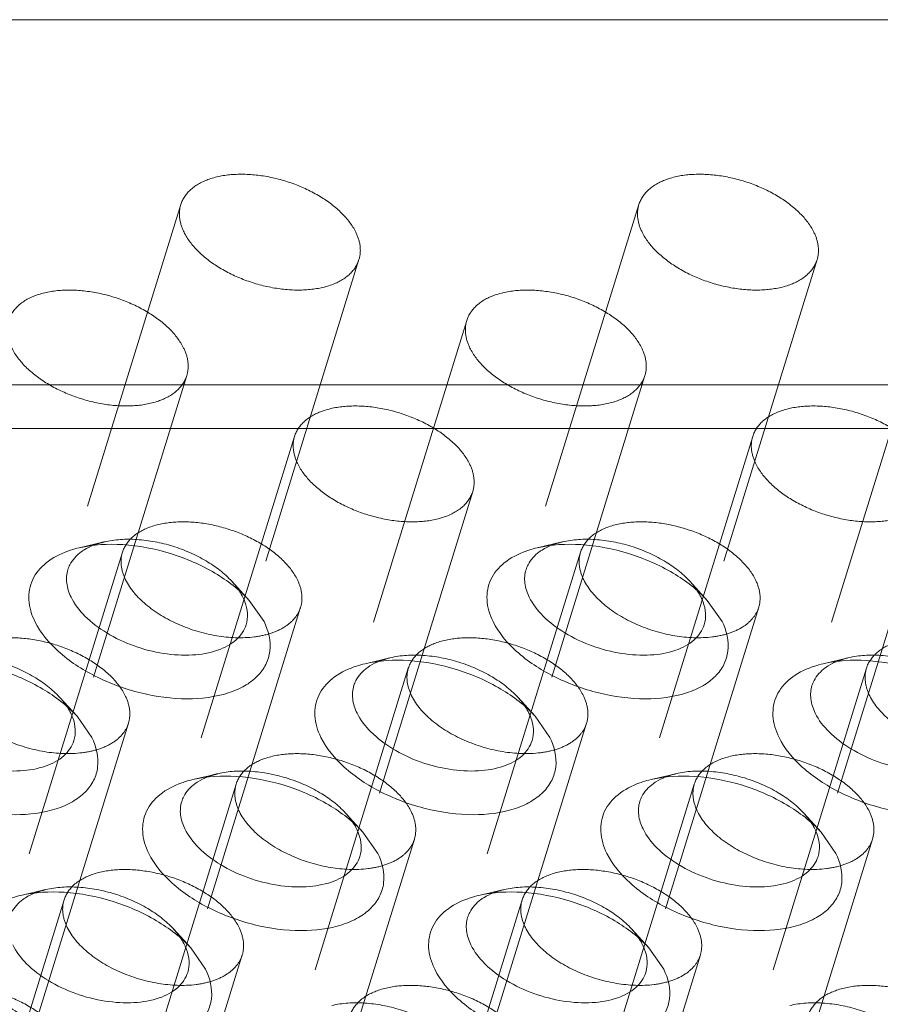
# Model space of a CAD drawing. Header units: millimetres. Extents: x 4065 to 8083, y -652 to 5416.
# Tile 250 of 256: x 4986 to 5000, y 5231 to 5247. Entities that reach past the tile are written whole.
import ezdxf

# ---------------------------------------------------------------- set-up
doc = ezdxf.new("R2010")
doc.units = ezdxf.units.MM
doc.header["$LTSCALE"] = 0.8
doc.linetypes.add('HIDDEN', pattern=[9.525, 6.35, -3.175])
doc.layers.get('0').update_dxf_attribs({"linetype": 'CONTINUOUS', "lineweight": 0})
doc.layers.add('3', color=5, linetype='HIDDEN', lineweight=0)

msp = doc.modelspace()

# ---------------------------------------------------------------- linework, layer by layer
for p, q in [((5093.454, 5247.038), (4942.4, 5247.038)), ((5091.639, 5241.163), (4940.585, 5241.163)), ((5091.67, 5240.461), (4940.616, 5240.461)), ((4989.799, 5237.694), (4990.037, 5237.353)), ((4997.167, 5237.694), (4997.405, 5237.353)), ((4987.03, 5235.829), (4987.268, 5235.488)), ((4994.398, 5235.829), (4994.636, 5235.488)), ((4991.629, 5233.964), (4991.867, 5233.623)), ((4998.997, 5233.964), (4999.235, 5233.623)), ((4988.86, 5232.1), (4989.098, 5231.758)), ((4996.228, 5232.1), (4996.466, 5231.758))]:
    msp.add_line(p, q)
for centre in [(4988.972, 5237.388), (4996.341, 5237.388), (4986.203, 5235.523), (4993.571, 5235.523), (4990.802, 5233.658), (4998.171, 5233.658), (4988.033, 5231.793), (4995.402, 5231.793)]:
    msp.add_arc(centre, 0.808, 20.4981, 26.1954)
for points, knots in [([(4987.063, 5238.54), (4987.291, 5238.593), (4987.794, 5238.619), (4988.541, 5238.474), (4989.24, 5238.171), (4989.641, 5237.867), (4989.799, 5237.694)], [0, 0, 0, 0, 0.236674, 0.49996, 0.763238, 1, 1, 1, 1]), ([(4994.432, 5238.54), (4994.66, 5238.593), (4995.162, 5238.619), (4995.91, 5238.474), (4996.608, 5238.171), (4997.009, 5237.867), (4997.167, 5237.694)], [0, 0, 0, 0, 0.236674, 0.49996, 0.763238, 1, 1, 1, 1]), ([(4986.352, 5237.353), (4986.299, 5237.462), (4986.227, 5237.69), (4986.292, 5238.046), (4986.532, 5238.329), (4986.758, 5238.442), (4986.884, 5238.487)], [0, 0, 0, 0, 0.254004, 0.482836, 0.721908, 1, 1, 1, 1]), ([(4986.882, 5238.187), (4986.891, 5238.215), (4986.936, 5238.326), (4987.022, 5238.419), (4987.096, 5238.473)], [0, 0, 0, 0, 0.240012, 1, 1, 1, 1]), ([(4986.884, 5238.487), (4986.898, 5238.492), (4986.957, 5238.512), (4987.017, 5238.529), (4987.063, 5238.54)], [0, 0, 0, 0, 0.243995, 1, 1, 1, 1]), ([(4987.096, 5238.473), (4987.11, 5238.484), (4987.174, 5238.527), (4987.243, 5238.561), (4987.297, 5238.582)], [0, 0, 0, 0, 0.238443, 1, 1, 1, 1]), ([(4993.721, 5237.353), (4993.667, 5237.462), (4993.596, 5237.69), (4993.66, 5238.046), (4993.901, 5238.329), (4994.127, 5238.442), (4994.252, 5238.487)], [0, 0, 0, 0, 0.254004, 0.482836, 0.721908, 1, 1, 1, 1]), ([(4994.251, 5238.187), (4994.259, 5238.215), (4994.305, 5238.326), (4994.391, 5238.419), (4994.464, 5238.473)], [0, 0, 0, 0, 0.240012, 1, 1, 1, 1]), ([(4994.252, 5238.487), (4994.267, 5238.492), (4994.326, 5238.512), (4994.386, 5238.529), (4994.432, 5238.54)], [0, 0, 0, 0, 0.243995, 1, 1, 1, 1]), ([(4994.464, 5238.473), (4994.479, 5238.484), (4994.542, 5238.527), (4994.611, 5238.561), (4994.666, 5238.582)], [0, 0, 0, 0, 0.238443, 1, 1, 1, 1]), ([(4986.934, 5237.745), (4986.899, 5237.816), (4986.85, 5237.962), (4986.861, 5238.119), (4986.882, 5238.187)], [0, 0, 0, 0, 0.525878, 1, 1, 1, 1]), ([(4994.303, 5237.745), (4994.267, 5237.816), (4994.218, 5237.962), (4994.23, 5238.119), (4994.251, 5238.187)], [0, 0, 0, 0, 0.525878, 1, 1, 1, 1]), ([(4989.749, 5237.302), (4989.72, 5237.209), (4989.592, 5237.026), (4989.274, 5236.865), (4988.869, 5236.797), (4988.25, 5236.837), (4987.641, 5237.053), (4987.161, 5237.413), (4986.989, 5237.632), (4986.934, 5237.745)], [0, 0, 0, 0, 0.088055, 0.191757, 0.316249, 0.457585, 0.752193, 0.885964, 1, 1, 1, 1]), ([(4989.729, 5237.671), (4989.752, 5237.61), (4989.781, 5237.486), (4989.767, 5237.359), (4989.749, 5237.302)], [0, 0, 0, 0, 0.519412, 1, 1, 1, 1]), ([(4997.117, 5237.302), (4997.089, 5237.209), (4996.96, 5237.026), (4996.643, 5236.865), (4996.237, 5236.797), (4995.619, 5236.837), (4995.01, 5237.053), (4994.53, 5237.413), (4994.358, 5237.632), (4994.303, 5237.745)], [0, 0, 0, 0, 0.088055, 0.191757, 0.316249, 0.457585, 0.752193, 0.885964, 1, 1, 1, 1]), ([(4997.098, 5237.671), (4997.12, 5237.61), (4997.149, 5237.486), (4997.135, 5237.359), (4997.117, 5237.302)], [0, 0, 0, 0, 0.519412, 1, 1, 1, 1]), ([(4990.037, 5237.353), (4990.108, 5237.208), (4990.169, 5236.96), (4990.076, 5236.654), (4989.932, 5236.46), (4989.721, 5236.305), (4989.348, 5236.147), (4988.772, 5236.08), (4988.04, 5236.179), (4987.328, 5236.44), (4986.735, 5236.825), (4986.441, 5237.172), (4986.352, 5237.353)], [0, 0, 0, 0, 0.096773, 0.141577, 0.188039, 0.23902, 0.296136, 0.42893, 0.580086, 0.73539, 0.87927, 1, 1, 1, 1]), ([(4997.405, 5237.353), (4997.476, 5237.208), (4997.537, 5236.96), (4997.444, 5236.654), (4997.3, 5236.46), (4997.09, 5236.305), (4996.717, 5236.147), (4996.141, 5236.08), (4995.409, 5236.179), (4994.696, 5236.44), (4994.104, 5236.825), (4993.81, 5237.172), (4993.721, 5237.353)], [0, 0, 0, 0, 0.096773, 0.141577, 0.188039, 0.23902, 0.296136, 0.42893, 0.580086, 0.73539, 0.87927, 1, 1, 1, 1]), ([(4984.294, 5236.675), (4984.522, 5236.728), (4985.025, 5236.754), (4985.772, 5236.609), (4986.47, 5236.307), (4986.871, 5236.002), (4987.03, 5235.829)], [0, 0, 0, 0, 0.236674, 0.49996, 0.763238, 1, 1, 1, 1]), ([(4991.662, 5236.675), (4991.891, 5236.728), (4992.393, 5236.754), (4993.141, 5236.609), (4993.839, 5236.307), (4994.24, 5236.002), (4994.398, 5235.829)], [0, 0, 0, 0, 0.236674, 0.49996, 0.763238, 1, 1, 1, 1]), ([(4991.695, 5236.608), (4991.71, 5236.619), (4991.773, 5236.662), (4991.842, 5236.696), (4991.896, 5236.717)], [0, 0, 0, 0, 0.238443, 1, 1, 1, 1]), ([(4999.031, 5236.675), (4999.259, 5236.728), (4999.762, 5236.754), (5000.509, 5236.609), (5001.207, 5236.307), (5001.608, 5236.002), (5001.767, 5235.829)], [0, 0, 0, 0, 0.236674, 0.49996, 0.763238, 1, 1, 1, 1]), ([(4999.064, 5236.608), (4999.078, 5236.619), (4999.142, 5236.662), (4999.211, 5236.696), (4999.265, 5236.717)], [0, 0, 0, 0, 0.238443, 1, 1, 1, 1]), ([(4990.952, 5235.488), (4990.898, 5235.597), (4990.826, 5235.826), (4990.891, 5236.181), (4991.132, 5236.464), (4991.358, 5236.578), (4991.483, 5236.622)], [0, 0, 0, 0, 0.254004, 0.482836, 0.721908, 1, 1, 1, 1]), ([(4991.482, 5236.322), (4991.49, 5236.35), (4991.536, 5236.462), (4991.621, 5236.554), (4991.695, 5236.608)], [0, 0, 0, 0, 0.240012, 1, 1, 1, 1]), ([(4991.483, 5236.622), (4991.498, 5236.627), (4991.557, 5236.647), (4991.617, 5236.664), (4991.662, 5236.675)], [0, 0, 0, 0, 0.243995, 1, 1, 1, 1]), ([(4998.32, 5235.488), (4998.267, 5235.597), (4998.195, 5235.826), (4998.259, 5236.181), (4998.5, 5236.464), (4998.726, 5236.578), (4998.852, 5236.622)], [0, 0, 0, 0, 0.254004, 0.482836, 0.721908, 1, 1, 1, 1]), ([(4998.85, 5236.322), (4998.859, 5236.35), (4998.904, 5236.462), (4998.99, 5236.554), (4999.064, 5236.608)], [0, 0, 0, 0, 0.240012, 1, 1, 1, 1]), ([(4998.852, 5236.622), (4998.866, 5236.627), (4998.925, 5236.647), (4998.985, 5236.664), (4999.031, 5236.675)], [0, 0, 0, 0, 0.243995, 1, 1, 1, 1]), ([(4991.533, 5235.88), (4991.498, 5235.951), (4991.449, 5236.098), (4991.461, 5236.254), (4991.482, 5236.322)], [0, 0, 0, 0, 0.525878, 1, 1, 1, 1]), ([(4998.902, 5235.88), (4998.867, 5235.951), (4998.818, 5236.098), (4998.829, 5236.254), (4998.85, 5236.322)], [0, 0, 0, 0, 0.525878, 1, 1, 1, 1]), ([(4986.98, 5235.437), (4986.951, 5235.344), (4986.823, 5235.162), (4986.505, 5235), (4986.1, 5234.933), (4985.481, 5234.972), (4984.872, 5235.188), (4984.392, 5235.548), (4984.22, 5235.767), (4984.165, 5235.88)], [0, 0, 0, 0, 0.088055, 0.191757, 0.316249, 0.457585, 0.752193, 0.885964, 1, 1, 1, 1]), ([(4986.96, 5235.806), (4986.983, 5235.745), (4987.012, 5235.622), (4986.997, 5235.494), (4986.98, 5235.437)], [0, 0, 0, 0, 0.519412, 1, 1, 1, 1]), ([(4994.348, 5235.437), (4994.32, 5235.344), (4994.191, 5235.162), (4993.874, 5235), (4993.468, 5234.933), (4992.85, 5234.972), (4992.241, 5235.188), (4991.761, 5235.548), (4991.589, 5235.767), (4991.533, 5235.88)], [0, 0, 0, 0, 0.088055, 0.191757, 0.316249, 0.457585, 0.752193, 0.885964, 1, 1, 1, 1]), ([(4994.328, 5235.806), (4994.351, 5235.745), (4994.38, 5235.622), (4994.366, 5235.494), (4994.348, 5235.437)], [0, 0, 0, 0, 0.519412, 1, 1, 1, 1]), ([(5001.717, 5235.437), (5001.688, 5235.344), (5001.56, 5235.162), (5001.242, 5235), (5000.837, 5234.933), (5000.218, 5234.972), (4999.609, 5235.188), (4999.129, 5235.548), (4998.957, 5235.767), (4998.902, 5235.88)], [0, 0, 0, 0, 0.088055, 0.191757, 0.316249, 0.457585, 0.752193, 0.885964, 1, 1, 1, 1]), ([(4987.268, 5235.488), (4987.339, 5235.343), (4987.4, 5235.095), (4987.307, 5234.789), (4987.162, 5234.595), (4986.952, 5234.44), (4986.579, 5234.282), (4986.003, 5234.215), (4985.271, 5234.314), (4984.559, 5234.575), (4983.966, 5234.96), (4983.672, 5235.307), (4983.583, 5235.488)], [0, 0, 0, 0, 0.096773, 0.141577, 0.188039, 0.23902, 0.296136, 0.42893, 0.580086, 0.73539, 0.87927, 1, 1, 1, 1]), ([(4994.636, 5235.488), (4994.707, 5235.343), (4994.768, 5235.095), (4994.675, 5234.789), (4994.531, 5234.595), (4994.321, 5234.44), (4993.948, 5234.282), (4993.372, 5234.215), (4992.639, 5234.314), (4991.927, 5234.575), (4991.335, 5234.96), (4991.041, 5235.307), (4990.952, 5235.488)], [0, 0, 0, 0, 0.096773, 0.141577, 0.188039, 0.23902, 0.296136, 0.42893, 0.580086, 0.73539, 0.87927, 1, 1, 1, 1]), ([(5002.005, 5235.488), (5002.076, 5235.343), (5002.137, 5235.095), (5002.044, 5234.789), (5001.899, 5234.595), (5001.689, 5234.44), (5001.316, 5234.282), (5000.74, 5234.215), (5000.008, 5234.314), (4999.296, 5234.575), (4998.703, 5234.96), (4998.409, 5235.307), (4998.32, 5235.488)], [0, 0, 0, 0, 0.096773, 0.141577, 0.188039, 0.23902, 0.296136, 0.42893, 0.580086, 0.73539, 0.87927, 1, 1, 1, 1]), ([(4988.714, 5234.758), (4988.729, 5234.763), (4988.787, 5234.783), (4988.848, 5234.799), (4988.893, 5234.81)], [0, 0, 0, 0, 0.243995, 1, 1, 1, 1]), ([(4988.893, 5234.81), (4989.121, 5234.863), (4989.624, 5234.889), (4990.371, 5234.745), (4991.07, 5234.442), (4991.471, 5234.137), (4991.629, 5233.964)], [0, 0, 0, 0, 0.236674, 0.49996, 0.763238, 1, 1, 1, 1]), ([(4988.926, 5234.743), (4988.941, 5234.754), (4989.004, 5234.797), (4989.073, 5234.831), (4989.127, 5234.852)], [0, 0, 0, 0, 0.238443, 1, 1, 1, 1]), ([(4996.083, 5234.758), (4996.097, 5234.763), (4996.156, 5234.783), (4996.216, 5234.799), (4996.262, 5234.81)], [0, 0, 0, 0, 0.243995, 1, 1, 1, 1]), ([(4996.262, 5234.81), (4996.49, 5234.863), (4996.993, 5234.889), (4997.74, 5234.745), (4998.438, 5234.442), (4998.839, 5234.137), (4998.997, 5233.964)], [0, 0, 0, 0, 0.236674, 0.49996, 0.763238, 1, 1, 1, 1]), ([(4996.294, 5234.743), (4996.309, 5234.754), (4996.372, 5234.797), (4996.442, 5234.831), (4996.496, 5234.852)], [0, 0, 0, 0, 0.238443, 1, 1, 1, 1]), ([(4988.183, 5233.623), (4988.129, 5233.733), (4988.057, 5233.961), (4988.122, 5234.317), (4988.362, 5234.599), (4988.589, 5234.713), (4988.714, 5234.758)], [0, 0, 0, 0, 0.254004, 0.482836, 0.721908, 1, 1, 1, 1]), ([(4988.713, 5234.457), (4988.721, 5234.485), (4988.767, 5234.597), (4988.852, 5234.689), (4988.926, 5234.743)], [0, 0, 0, 0, 0.240012, 1, 1, 1, 1]), ([(4995.551, 5233.623), (4995.498, 5233.733), (4995.426, 5233.961), (4995.49, 5234.317), (4995.731, 5234.599), (4995.957, 5234.713), (4996.083, 5234.758)], [0, 0, 0, 0, 0.254004, 0.482836, 0.721908, 1, 1, 1, 1]), ([(4996.081, 5234.457), (4996.09, 5234.485), (4996.135, 5234.597), (4996.221, 5234.689), (4996.294, 5234.743)], [0, 0, 0, 0, 0.240012, 1, 1, 1, 1]), ([(4988.764, 5234.015), (4988.729, 5234.086), (4988.68, 5234.233), (4988.692, 5234.389), (4988.713, 5234.457)], [0, 0, 0, 0, 0.525878, 1, 1, 1, 1]), ([(4996.133, 5234.015), (4996.098, 5234.086), (4996.049, 5234.233), (4996.06, 5234.389), (4996.081, 5234.457)], [0, 0, 0, 0, 0.525878, 1, 1, 1, 1]), ([(4991.579, 5233.572), (4991.551, 5233.48), (4991.422, 5233.297), (4991.104, 5233.135), (4990.699, 5233.068), (4990.081, 5233.108), (4989.472, 5233.323), (4988.992, 5233.683), (4988.82, 5233.902), (4988.764, 5234.015)], [0, 0, 0, 0, 0.088055, 0.191757, 0.316249, 0.457585, 0.752193, 0.885964, 1, 1, 1, 1]), ([(4998.948, 5233.572), (4998.919, 5233.48), (4998.791, 5233.297), (4998.473, 5233.135), (4998.067, 5233.068), (4997.449, 5233.108), (4996.84, 5233.323), (4996.36, 5233.683), (4996.188, 5233.902), (4996.133, 5234.015)], [0, 0, 0, 0, 0.088055, 0.191757, 0.316249, 0.457585, 0.752193, 0.885964, 1, 1, 1, 1]), ([(4991.559, 5233.941), (4991.582, 5233.88), (4991.611, 5233.757), (4991.597, 5233.63), (4991.579, 5233.572)], [0, 0, 0, 0, 0.519412, 1, 1, 1, 1]), ([(4998.928, 5233.941), (4998.95, 5233.88), (4998.98, 5233.757), (4998.965, 5233.63), (4998.948, 5233.572)], [0, 0, 0, 0, 0.519412, 1, 1, 1, 1]), ([(4991.867, 5233.623), (4991.938, 5233.478), (4991.999, 5233.23), (4991.906, 5232.924), (4991.762, 5232.73), (4991.552, 5232.575), (4991.179, 5232.417), (4990.602, 5232.35), (4989.87, 5232.449), (4989.158, 5232.71), (4988.565, 5233.096), (4988.272, 5233.442), (4988.183, 5233.623)], [0, 0, 0, 0, 0.096773, 0.141577, 0.188039, 0.23902, 0.296136, 0.42893, 0.580086, 0.73539, 0.87927, 1, 1, 1, 1]), ([(4999.235, 5233.623), (4999.307, 5233.478), (4999.367, 5233.23), (4999.274, 5232.924), (4999.13, 5232.73), (4998.92, 5232.575), (4998.547, 5232.417), (4997.971, 5232.35), (4997.239, 5232.449), (4996.526, 5232.71), (4995.934, 5233.096), (4995.64, 5233.442), (4995.551, 5233.623)], [0, 0, 0, 0, 0.096773, 0.141577, 0.188039, 0.23902, 0.296136, 0.42893, 0.580086, 0.73539, 0.87927, 1, 1, 1, 1]), ([(4985.945, 5232.893), (4985.959, 5232.898), (4986.018, 5232.918), (4986.078, 5232.934), (4986.124, 5232.945)], [0, 0, 0, 0, 0.243995, 1, 1, 1, 1]), ([(4986.124, 5232.945), (4986.352, 5232.999), (4986.855, 5233.024), (4987.602, 5232.88), (4988.301, 5232.577), (4988.702, 5232.273), (4988.86, 5232.1)], [0, 0, 0, 0, 0.236674, 0.49996, 0.763238, 1, 1, 1, 1]), ([(4986.157, 5232.878), (4986.172, 5232.889), (4986.235, 5232.932), (4986.304, 5232.966), (4986.358, 5232.987)], [0, 0, 0, 0, 0.238443, 1, 1, 1, 1]), ([(4993.314, 5232.893), (4993.328, 5232.898), (4993.387, 5232.918), (4993.447, 5232.934), (4993.493, 5232.945)], [0, 0, 0, 0, 0.243995, 1, 1, 1, 1]), ([(4993.493, 5232.945), (4993.721, 5232.999), (4994.223, 5233.024), (4994.971, 5232.88), (4995.669, 5232.577), (4996.07, 5232.273), (4996.228, 5232.1)], [0, 0, 0, 0, 0.236674, 0.49996, 0.763238, 1, 1, 1, 1]), ([(4993.525, 5232.878), (4993.54, 5232.889), (4993.603, 5232.932), (4993.673, 5232.966), (4993.727, 5232.987)], [0, 0, 0, 0, 0.238443, 1, 1, 1, 1]), ([(4985.944, 5232.593), (4985.952, 5232.62), (4985.997, 5232.732), (4986.083, 5232.824), (4986.157, 5232.878)], [0, 0, 0, 0, 0.240012, 1, 1, 1, 1]), ([(4992.782, 5231.758), (4992.728, 5231.868), (4992.657, 5232.096), (4992.721, 5232.452), (4992.962, 5232.734), (4993.188, 5232.848), (4993.314, 5232.893)], [0, 0, 0, 0, 0.254004, 0.482836, 0.721908, 1, 1, 1, 1]), ([(4993.312, 5232.593), (4993.321, 5232.62), (4993.366, 5232.732), (4993.452, 5232.824), (4993.525, 5232.878)], [0, 0, 0, 0, 0.240012, 1, 1, 1, 1]), ([(4993.364, 5232.15), (4993.329, 5232.221), (4993.28, 5232.368), (4993.291, 5232.524), (4993.312, 5232.593)], [0, 0, 0, 0, 0.525878, 1, 1, 1, 1]), ([(4988.81, 5231.707), (4988.781, 5231.615), (4988.653, 5231.432), (4988.335, 5231.27), (4987.93, 5231.203), (4987.311, 5231.243), (4986.703, 5231.458), (4986.222, 5231.818), (4986.05, 5232.037), (4985.995, 5232.15)], [0, 0, 0, 0, 0.088055, 0.191757, 0.316249, 0.457585, 0.752193, 0.885964, 1, 1, 1, 1]), ([(4996.178, 5231.707), (4996.15, 5231.615), (4996.022, 5231.432), (4995.704, 5231.27), (4995.298, 5231.203), (4994.68, 5231.243), (4994.071, 5231.458), (4993.591, 5231.818), (4993.419, 5232.037), (4993.364, 5232.15)], [0, 0, 0, 0, 0.088055, 0.191757, 0.316249, 0.457585, 0.752193, 0.885964, 1, 1, 1, 1]), ([(4988.79, 5232.076), (4988.813, 5232.016), (4988.842, 5231.892), (4988.828, 5231.765), (4988.81, 5231.707)], [0, 0, 0, 0, 0.519412, 1, 1, 1, 1]), ([(4996.159, 5232.076), (4996.181, 5232.016), (4996.21, 5231.892), (4996.196, 5231.765), (4996.178, 5231.707)], [0, 0, 0, 0, 0.519412, 1, 1, 1, 1]), ([(4989.098, 5231.758), (4989.169, 5231.613), (4989.23, 5231.366), (4989.137, 5231.059), (4988.993, 5230.865), (4988.783, 5230.71), (4988.409, 5230.552), (4987.833, 5230.485), (4987.101, 5230.584), (4986.389, 5230.846), (4985.796, 5231.231), (4985.502, 5231.577), (4985.414, 5231.758)], [0, 0, 0, 0, 0.096773, 0.141577, 0.188039, 0.23902, 0.296136, 0.42893, 0.580086, 0.73539, 0.87927, 1, 1, 1, 1]), ([(4996.466, 5231.758), (4996.538, 5231.613), (4996.598, 5231.366), (4996.505, 5231.059), (4996.361, 5230.865), (4996.151, 5230.71), (4995.778, 5230.552), (4995.202, 5230.485), (4994.47, 5230.584), (4993.757, 5230.846), (4993.165, 5231.231), (4992.871, 5231.577), (4992.782, 5231.758)], [0, 0, 0, 0, 0.096773, 0.141577, 0.188039, 0.23902, 0.296136, 0.42893, 0.580086, 0.73539, 0.87927, 1, 1, 1, 1])]:
    msp.add_open_spline(points, degree=3, knots=knots)
for points in [[(4989.643, 5237.84), (4989.663, 5237.809), (4989.681, 5237.777), (4989.697, 5237.745)], [(4997.011, 5237.84), (4997.031, 5237.809), (4997.05, 5237.777), (4997.066, 5237.745)], [(4986.874, 5235.975), (4986.894, 5235.945), (4986.912, 5235.913), (4986.928, 5235.88)], [(4994.242, 5235.975), (4994.262, 5235.945), (4994.28, 5235.913), (4994.297, 5235.88)], [(4991.473, 5234.111), (4991.493, 5234.08), (4991.511, 5234.048), (4991.527, 5234.015)], [(4998.842, 5234.111), (4998.862, 5234.08), (4998.88, 5234.048), (4998.896, 5234.015)], [(4988.704, 5232.246), (4988.724, 5232.215), (4988.742, 5232.183), (4988.758, 5232.15)], [(4996.073, 5232.246), (4996.092, 5232.215), (4996.111, 5232.183), (4996.127, 5232.15)]]:
    msp.add_open_spline(points, degree=3)
at = {"layer": '3'}
for p, q in [((4988.698, 5244.062), (4986.882, 5238.187)), ((4996.066, 5244.062), (4994.251, 5238.187)), ((4991.564, 5243.177), (4989.749, 5237.302)), ((4998.933, 5243.177), (4997.117, 5237.302)), ((4993.297, 5242.198), (4991.482, 5236.323)), ((5000.666, 5242.198), (4998.85, 5236.323)), ((4988.795, 5241.312), (4986.98, 5235.437)), ((4996.164, 5241.312), (4994.348, 5235.437)), ((4990.528, 5240.333), (4988.713, 5234.458)), ((4997.897, 5240.333), (4996.081, 5234.458)), ((4993.395, 5239.447), (4991.579, 5233.572)), ((5000.763, 5239.447), (4998.947, 5233.572)), ((4987.467, 5238.635), (4987.063, 5238.54)), ((4994.835, 5238.635), (4994.431, 5238.54)), ((4987.759, 5238.468), (4985.944, 5232.593)), ((4995.128, 5238.468), (4993.312, 5232.593)), ((4989.518, 5238.001), (4989.798, 5237.694)), ((4996.887, 5238.001), (4997.167, 5237.694)), ((4990.625, 5237.582), (4988.81, 5231.707)), ((4997.994, 5237.582), (4996.178, 5231.707)), ((4992.066, 5236.77), (4991.662, 5236.675)), ((4999.435, 5236.77), (4999.031, 5236.675)), ((4992.358, 5236.603), (4990.543, 5230.728)), ((4999.727, 5236.603), (4997.911, 5230.728)), ((4986.749, 5236.136), (4987.029, 5235.829)), ((4994.118, 5236.136), (4994.398, 5235.829)), ((4987.856, 5235.717), (4986.041, 5229.842)), ((4995.225, 5235.717), (4993.409, 5229.842)), ((4989.297, 5234.905), (4988.893, 5234.81)), ((4996.666, 5234.905), (4996.262, 5234.81)), ((4989.589, 5234.738), (4987.774, 5228.863)), ((4996.958, 5234.738), (4995.142, 5228.863)), ((4991.349, 5234.271), (4991.629, 5233.964)), ((4998.717, 5234.271), (4998.997, 5233.964)), ((4992.456, 5233.852), (4990.64, 5227.977)), ((4999.824, 5233.852), (4998.009, 5227.977)), ((4986.528, 5233.04), (4986.124, 5232.945)), ((4993.897, 5233.04), (4993.493, 5232.945)), ((4986.82, 5232.873), (4985.005, 5226.998)), ((4994.189, 5232.873), (4992.373, 5226.998)), ((4988.58, 5232.406), (4988.86, 5232.1)), ((4995.948, 5232.406), (4996.228, 5232.1)), ((4989.687, 5231.988), (4987.871, 5226.113)), ((4997.055, 5231.988), (4995.239, 5226.113))]:
    msp.add_line(p, q, dxfattribs=at)
for centre in [(4987.704, 5237.551), (4995.072, 5237.551), (4992.303, 5235.686), (4999.672, 5235.686), (4989.534, 5233.822), (4996.902, 5233.822), (4986.765, 5231.957), (4994.133, 5231.957)]:
    msp.add_arc(centre, 1.108, 109.6104, 111.5294, dxfattribs=at)
for points, knots in [([(4991.513, 5243.619), (4991.457, 5243.732), (4991.286, 5243.951), (4990.936, 5244.213), (4990.505, 5244.416), (4990.037, 5244.537), (4989.578, 5244.566), (4989.172, 5244.499), (4988.855, 5244.337), (4988.726, 5244.155), (4988.698, 5244.062)], [0, 0, 0, 0, 0.11391, 0.247494, 0.393901, 0.543049, 0.684203, 0.808528, 0.912094, 1, 1, 1, 1]), ([(4998.881, 5243.619), (4998.826, 5243.732), (4998.654, 5243.951), (4998.304, 5244.213), (4997.874, 5244.416), (4997.405, 5244.537), (4996.946, 5244.566), (4996.541, 5244.499), (4996.223, 5244.337), (4996.095, 5244.155), (4996.066, 5244.062)], [0, 0, 0, 0, 0.11391, 0.247494, 0.393901, 0.543049, 0.684203, 0.808528, 0.912094, 1, 1, 1, 1]), ([(4988.698, 5244.062), (4988.677, 5243.994), (4988.666, 5243.837), (4988.714, 5243.691), (4988.75, 5243.619)], [0, 0, 0, 0, 0.474456, 1, 1, 1, 1]), ([(4996.066, 5244.062), (4996.045, 5243.994), (4996.034, 5243.837), (4996.083, 5243.691), (4996.118, 5243.619)], [0, 0, 0, 0, 0.474456, 1, 1, 1, 1]), ([(4988.75, 5243.619), (4988.805, 5243.507), (4988.977, 5243.288), (4989.326, 5243.026), (4989.757, 5242.823), (4990.225, 5242.702), (4990.684, 5242.673), (4991.09, 5242.74), (4991.407, 5242.901), (4991.536, 5243.084), (4991.564, 5243.177)], [0, 0, 0, 0, 0.11391, 0.247494, 0.393901, 0.543049, 0.684203, 0.808528, 0.912094, 1, 1, 1, 1]), ([(4991.564, 5243.177), (4991.585, 5243.245), (4991.597, 5243.402), (4991.548, 5243.548), (4991.513, 5243.619)], [0, 0, 0, 0, 0.474456, 1, 1, 1, 1]), ([(4996.118, 5243.619), (4996.173, 5243.507), (4996.345, 5243.288), (4996.695, 5243.026), (4997.126, 5242.823), (4997.594, 5242.702), (4998.053, 5242.673), (4998.458, 5242.74), (4998.776, 5242.901), (4998.904, 5243.084), (4998.933, 5243.177)], [0, 0, 0, 0, 0.11391, 0.247494, 0.393901, 0.543049, 0.684203, 0.808528, 0.912094, 1, 1, 1, 1]), ([(4998.933, 5243.177), (4998.954, 5243.245), (4998.965, 5243.402), (4998.916, 5243.548), (4998.881, 5243.619)], [0, 0, 0, 0, 0.474456, 1, 1, 1, 1]), ([(4988.744, 5241.755), (4988.688, 5241.867), (4988.517, 5242.087), (4988.167, 5242.348), (4987.736, 5242.551), (4987.268, 5242.672), (4986.809, 5242.702), (4986.403, 5242.634), (4986.086, 5242.473), (4985.957, 5242.29), (4985.929, 5242.197)], [0, 0, 0, 0, 0.11391, 0.247494, 0.393901, 0.543049, 0.684203, 0.808528, 0.912094, 1, 1, 1, 1]), ([(4996.112, 5241.755), (4996.057, 5241.867), (4995.885, 5242.087), (4995.535, 5242.348), (4995.105, 5242.551), (4994.636, 5242.672), (4994.177, 5242.702), (4993.772, 5242.634), (4993.454, 5242.473), (4993.326, 5242.29), (4993.297, 5242.197)], [0, 0, 0, 0, 0.11391, 0.247494, 0.393901, 0.543049, 0.684203, 0.808528, 0.912094, 1, 1, 1, 1]), ([(4993.297, 5242.197), (4993.276, 5242.129), (4993.265, 5241.973), (4993.314, 5241.826), (4993.349, 5241.755)], [0, 0, 0, 0, 0.474456, 1, 1, 1, 1]), ([(4985.98, 5241.755), (4986.036, 5241.642), (4986.207, 5241.423), (4986.557, 5241.161), (4986.988, 5240.959), (4987.456, 5240.837), (4987.915, 5240.808), (4988.321, 5240.875), (4988.638, 5241.037), (4988.767, 5241.219), (4988.795, 5241.312)], [0, 0, 0, 0, 0.11391, 0.247494, 0.393901, 0.543049, 0.684203, 0.808528, 0.912094, 1, 1, 1, 1]), ([(4988.795, 5241.312), (4988.816, 5241.381), (4988.828, 5241.537), (4988.779, 5241.683), (4988.744, 5241.755)], [0, 0, 0, 0, 0.474456, 1, 1, 1, 1]), ([(4993.349, 5241.755), (4993.404, 5241.642), (4993.576, 5241.423), (4993.926, 5241.161), (4994.356, 5240.959), (4994.825, 5240.837), (4995.284, 5240.808), (4995.689, 5240.875), (4996.007, 5241.037), (4996.135, 5241.219), (4996.164, 5241.312)], [0, 0, 0, 0, 0.11391, 0.247494, 0.393901, 0.543049, 0.684203, 0.808528, 0.912094, 1, 1, 1, 1]), ([(4996.164, 5241.312), (4996.185, 5241.381), (4996.196, 5241.537), (4996.147, 5241.683), (4996.112, 5241.755)], [0, 0, 0, 0, 0.474456, 1, 1, 1, 1]), ([(4993.343, 5239.89), (4993.288, 5240.002), (4993.116, 5240.222), (4992.766, 5240.484), (4992.335, 5240.686), (4991.867, 5240.808), (4991.408, 5240.837), (4991.003, 5240.769), (4990.685, 5240.608), (4990.557, 5240.425), (4990.528, 5240.332)], [0, 0, 0, 0, 0.11391, 0.247494, 0.393901, 0.543049, 0.684203, 0.808528, 0.912094, 1, 1, 1, 1]), ([(5000.711, 5239.89), (5000.656, 5240.002), (5000.484, 5240.222), (5000.135, 5240.484), (4999.704, 5240.686), (4999.236, 5240.808), (4998.776, 5240.837), (4998.371, 5240.769), (4998.054, 5240.608), (4997.925, 5240.425), (4997.897, 5240.332)], [0, 0, 0, 0, 0.11391, 0.247494, 0.393901, 0.543049, 0.684203, 0.808528, 0.912094, 1, 1, 1, 1]), ([(4990.528, 5240.332), (4990.507, 5240.264), (4990.496, 5240.108), (4990.545, 5239.961), (4990.58, 5239.89)], [0, 0, 0, 0, 0.474456, 1, 1, 1, 1]), ([(4997.897, 5240.332), (4997.875, 5240.264), (4997.864, 5240.108), (4997.913, 5239.961), (4997.948, 5239.89)], [0, 0, 0, 0, 0.474456, 1, 1, 1, 1]), ([(4990.58, 5239.89), (4990.635, 5239.777), (4990.807, 5239.558), (4991.157, 5239.296), (4991.587, 5239.094), (4992.056, 5238.972), (4992.515, 5238.943), (4992.92, 5239.01), (4993.238, 5239.172), (4993.366, 5239.355), (4993.395, 5239.447)], [0, 0, 0, 0, 0.11391, 0.247494, 0.393901, 0.543049, 0.684203, 0.808528, 0.912094, 1, 1, 1, 1]), ([(4993.395, 5239.447), (4993.416, 5239.516), (4993.427, 5239.672), (4993.378, 5239.818), (4993.343, 5239.89)], [0, 0, 0, 0, 0.474456, 1, 1, 1, 1]), ([(4997.948, 5239.89), (4998.004, 5239.777), (4998.175, 5239.558), (4998.525, 5239.296), (4998.956, 5239.094), (4999.424, 5238.972), (4999.883, 5238.943), (5000.289, 5239.01), (5000.606, 5239.172), (5000.734, 5239.355), (5000.763, 5239.447)], [0, 0, 0, 0, 0.11391, 0.247494, 0.393901, 0.543049, 0.684203, 0.808528, 0.912094, 1, 1, 1, 1]), ([(4990.574, 5238.025), (4990.519, 5238.138), (4990.347, 5238.357), (4989.997, 5238.619), (4989.566, 5238.821), (4989.098, 5238.943), (4988.639, 5238.972), (4988.234, 5238.905), (4987.916, 5238.743), (4987.788, 5238.56), (4987.759, 5238.468)], [0, 0, 0, 0, 0.11391, 0.247494, 0.393901, 0.543049, 0.684203, 0.808528, 0.912094, 1, 1, 1, 1]), ([(4997.942, 5238.025), (4997.887, 5238.138), (4997.715, 5238.357), (4997.366, 5238.619), (4996.935, 5238.821), (4996.467, 5238.943), (4996.007, 5238.972), (4995.602, 5238.905), (4995.284, 5238.743), (4995.156, 5238.56), (4995.128, 5238.468)], [0, 0, 0, 0, 0.11391, 0.247494, 0.393901, 0.543049, 0.684203, 0.808528, 0.912094, 1, 1, 1, 1]), ([(4987.467, 5238.635), (4987.638, 5238.675), (4988.015, 5238.694), (4988.576, 5238.586), (4989.099, 5238.358), (4989.4, 5238.13), (4989.519, 5238.001)], [0, 0, 0, 0, 0.236698, 0.500006, 0.763355, 1, 1, 1, 1]), ([(4994.836, 5238.635), (4995.007, 5238.675), (4995.384, 5238.694), (4995.944, 5238.586), (4996.468, 5238.358), (4996.769, 5238.13), (4996.887, 5238.001)], [0, 0, 0, 0, 0.236698, 0.500006, 0.763355, 1, 1, 1, 1]), ([(4987.759, 5238.468), (4987.738, 5238.399), (4987.727, 5238.243), (4987.776, 5238.096), (4987.811, 5238.025)], [0, 0, 0, 0, 0.474456, 1, 1, 1, 1]), ([(4995.128, 5238.468), (4995.106, 5238.399), (4995.095, 5238.243), (4995.144, 5238.096), (4995.179, 5238.025)], [0, 0, 0, 0, 0.474456, 1, 1, 1, 1]), ([(4987.811, 5238.025), (4987.885, 5237.873), (4988.143, 5237.585), (4988.656, 5237.282), (4989.257, 5237.101), (4989.682, 5237.081), (4989.883, 5237.107)], [0, 0, 0, 0, 0.214357, 0.471697, 0.744871, 1, 1, 1, 1]), ([(4989.519, 5238.001), (4989.53, 5237.988), (4989.575, 5237.937), (4989.616, 5237.882), (4989.643, 5237.84)], [0, 0, 0, 0, 0.259084, 1, 1, 1, 1]), ([(4990.625, 5237.582), (4990.647, 5237.651), (4990.658, 5237.807), (4990.609, 5237.954), (4990.574, 5238.025)], [0, 0, 0, 0, 0.474456, 1, 1, 1, 1]), ([(4995.179, 5238.025), (4995.254, 5237.873), (4995.512, 5237.585), (4996.025, 5237.282), (4996.626, 5237.101), (4997.051, 5237.081), (4997.251, 5237.107)], [0, 0, 0, 0, 0.214357, 0.471697, 0.744871, 1, 1, 1, 1]), ([(4996.887, 5238.001), (4996.899, 5237.988), (4996.944, 5237.937), (4996.984, 5237.882), (4997.011, 5237.84)], [0, 0, 0, 0, 0.259084, 1, 1, 1, 1]), ([(4997.994, 5237.582), (4998.015, 5237.651), (4998.026, 5237.807), (4997.977, 5237.954), (4997.942, 5238.025)], [0, 0, 0, 0, 0.474456, 1, 1, 1, 1]), ([(4989.883, 5237.107), (4989.974, 5237.118), (4990.144, 5237.154), (4990.369, 5237.255), (4990.538, 5237.397), (4990.606, 5237.52), (4990.625, 5237.582)], [0, 0, 0, 0, 0.296731, 0.558772, 0.78922, 1, 1, 1, 1]), ([(4997.251, 5237.107), (4997.342, 5237.118), (4997.513, 5237.154), (4997.738, 5237.255), (4997.907, 5237.397), (4997.975, 5237.52), (4997.994, 5237.582)], [0, 0, 0, 0, 0.296731, 0.558772, 0.78922, 1, 1, 1, 1]), ([(4987.805, 5236.16), (4987.749, 5236.273), (4987.578, 5236.492), (4987.228, 5236.754), (4986.797, 5236.956), (4986.329, 5237.078), (4985.87, 5237.107), (4985.464, 5237.04), (4985.147, 5236.878), (4985.018, 5236.695), (4984.99, 5236.603)], [0, 0, 0, 0, 0.11391, 0.247494, 0.393901, 0.543049, 0.684203, 0.808528, 0.912094, 1, 1, 1, 1]), ([(4995.173, 5236.16), (4995.118, 5236.273), (4994.946, 5236.492), (4994.596, 5236.754), (4994.166, 5236.956), (4993.697, 5237.078), (4993.238, 5237.107), (4992.833, 5237.04), (4992.515, 5236.878), (4992.387, 5236.695), (4992.358, 5236.603)], [0, 0, 0, 0, 0.11391, 0.247494, 0.393901, 0.543049, 0.684203, 0.808528, 0.912094, 1, 1, 1, 1]), ([(5002.542, 5236.16), (5002.486, 5236.273), (5002.315, 5236.492), (5001.965, 5236.754), (5001.534, 5236.956), (5001.066, 5237.078), (5000.607, 5237.107), (5000.201, 5237.04), (4999.884, 5236.878), (4999.755, 5236.695), (4999.727, 5236.603)], [0, 0, 0, 0, 0.11391, 0.247494, 0.393901, 0.543049, 0.684203, 0.808528, 0.912094, 1, 1, 1, 1]), ([(4984.698, 5236.77), (4984.869, 5236.81), (4985.246, 5236.829), (4985.807, 5236.721), (4986.33, 5236.493), (4986.631, 5236.265), (4986.749, 5236.136)], [0, 0, 0, 0, 0.236698, 0.500006, 0.763355, 1, 1, 1, 1]), ([(4992.067, 5236.77), (4992.238, 5236.81), (4992.615, 5236.829), (4993.175, 5236.721), (4993.699, 5236.493), (4993.999, 5236.265), (4994.118, 5236.136)], [0, 0, 0, 0, 0.236698, 0.500006, 0.763355, 1, 1, 1, 1]), ([(4999.435, 5236.77), (4999.606, 5236.81), (4999.983, 5236.829), (5000.544, 5236.721), (5001.067, 5236.493), (5001.368, 5236.265), (5001.486, 5236.136)], [0, 0, 0, 0, 0.236698, 0.500006, 0.763355, 1, 1, 1, 1]), ([(4992.358, 5236.603), (4992.337, 5236.534), (4992.326, 5236.378), (4992.375, 5236.232), (4992.41, 5236.16)], [0, 0, 0, 0, 0.474456, 1, 1, 1, 1]), ([(4999.727, 5236.603), (4999.706, 5236.534), (4999.695, 5236.378), (4999.743, 5236.232), (4999.779, 5236.16)], [0, 0, 0, 0, 0.474456, 1, 1, 1, 1]), ([(4985.042, 5236.16), (4985.116, 5236.008), (4985.374, 5235.72), (4985.887, 5235.418), (4986.488, 5235.236), (4986.913, 5235.217), (4987.114, 5235.242)], [0, 0, 0, 0, 0.214357, 0.471697, 0.744871, 1, 1, 1, 1]), ([(4986.749, 5236.136), (4986.761, 5236.123), (4986.806, 5236.072), (4986.847, 5236.018), (4986.874, 5235.975)], [0, 0, 0, 0, 0.259084, 1, 1, 1, 1]), ([(4987.856, 5235.718), (4987.878, 5235.786), (4987.889, 5235.942), (4987.84, 5236.089), (4987.805, 5236.16)], [0, 0, 0, 0, 0.474456, 1, 1, 1, 1]), ([(4992.41, 5236.16), (4992.485, 5236.008), (4992.743, 5235.72), (4993.255, 5235.418), (4993.857, 5235.236), (4994.282, 5235.217), (4994.482, 5235.242)], [0, 0, 0, 0, 0.214357, 0.471697, 0.744871, 1, 1, 1, 1]), ([(4994.118, 5236.136), (4994.13, 5236.123), (4994.174, 5236.072), (4994.215, 5236.018), (4994.242, 5235.975)], [0, 0, 0, 0, 0.259084, 1, 1, 1, 1]), ([(4995.225, 5235.718), (4995.246, 5235.786), (4995.257, 5235.942), (4995.208, 5236.089), (4995.173, 5236.16)], [0, 0, 0, 0, 0.474456, 1, 1, 1, 1]), ([(4999.779, 5236.16), (4999.853, 5236.008), (5000.111, 5235.72), (5000.624, 5235.418), (5001.225, 5235.236), (5001.65, 5235.217), (5001.851, 5235.242)], [0, 0, 0, 0, 0.214357, 0.471697, 0.744871, 1, 1, 1, 1]), ([(4987.114, 5235.242), (4987.205, 5235.253), (4987.375, 5235.289), (4987.6, 5235.39), (4987.769, 5235.532), (4987.837, 5235.655), (4987.856, 5235.718)], [0, 0, 0, 0, 0.296731, 0.558772, 0.78922, 1, 1, 1, 1]), ([(4994.482, 5235.242), (4994.573, 5235.253), (4994.744, 5235.289), (4994.969, 5235.39), (4995.138, 5235.532), (4995.206, 5235.655), (4995.225, 5235.718)], [0, 0, 0, 0, 0.296731, 0.558772, 0.78922, 1, 1, 1, 1]), ([(4992.404, 5234.295), (4992.349, 5234.408), (4992.177, 5234.627), (4991.827, 5234.889), (4991.397, 5235.091), (4990.928, 5235.213), (4990.469, 5235.242), (4990.064, 5235.175), (4989.746, 5235.013), (4989.618, 5234.83), (4989.589, 5234.738)], [0, 0, 0, 0, 0.11391, 0.247494, 0.393901, 0.543049, 0.684203, 0.808528, 0.912094, 1, 1, 1, 1]), ([(4999.773, 5234.295), (4999.717, 5234.408), (4999.546, 5234.627), (4999.196, 5234.889), (4998.765, 5235.091), (4998.297, 5235.213), (4997.838, 5235.242), (4997.432, 5235.175), (4997.115, 5235.013), (4996.986, 5234.83), (4996.958, 5234.738)], [0, 0, 0, 0, 0.11391, 0.247494, 0.393901, 0.543049, 0.684203, 0.808528, 0.912094, 1, 1, 1, 1]), ([(4989.297, 5234.905), (4989.469, 5234.945), (4989.845, 5234.964), (4990.406, 5234.856), (4990.93, 5234.629), (4991.23, 5234.401), (4991.349, 5234.271)], [0, 0, 0, 0, 0.236698, 0.500006, 0.763355, 1, 1, 1, 1]), ([(4996.666, 5234.905), (4996.837, 5234.945), (4997.214, 5234.964), (4997.774, 5234.856), (4998.298, 5234.629), (4998.599, 5234.401), (4998.717, 5234.271)], [0, 0, 0, 0, 0.236698, 0.500006, 0.763355, 1, 1, 1, 1]), ([(4989.589, 5234.738), (4989.568, 5234.669), (4989.557, 5234.513), (4989.606, 5234.367), (4989.641, 5234.295)], [0, 0, 0, 0, 0.474456, 1, 1, 1, 1]), ([(4996.958, 5234.738), (4996.937, 5234.669), (4996.925, 5234.513), (4996.974, 5234.367), (4997.009, 5234.295)], [0, 0, 0, 0, 0.474456, 1, 1, 1, 1]), ([(4989.641, 5234.295), (4989.716, 5234.143), (4989.973, 5233.855), (4990.486, 5233.553), (4991.088, 5233.372), (4991.512, 5233.352), (4991.713, 5233.377)], [0, 0, 0, 0, 0.214357, 0.471697, 0.744871, 1, 1, 1, 1]), ([(4991.349, 5234.271), (4991.361, 5234.258), (4991.405, 5234.207), (4991.446, 5234.153), (4991.473, 5234.111)], [0, 0, 0, 0, 0.259084, 1, 1, 1, 1]), ([(4992.456, 5233.853), (4992.477, 5233.921), (4992.488, 5234.077), (4992.439, 5234.224), (4992.404, 5234.295)], [0, 0, 0, 0, 0.474456, 1, 1, 1, 1]), ([(4997.009, 5234.295), (4997.084, 5234.143), (4997.342, 5233.855), (4997.855, 5233.553), (4998.456, 5233.372), (4998.881, 5233.352), (4999.082, 5233.377)], [0, 0, 0, 0, 0.214357, 0.471697, 0.744871, 1, 1, 1, 1]), ([(4998.717, 5234.271), (4998.729, 5234.258), (4998.774, 5234.207), (4998.815, 5234.153), (4998.842, 5234.111)], [0, 0, 0, 0, 0.259084, 1, 1, 1, 1]), ([(4999.824, 5233.853), (4999.845, 5233.921), (4999.857, 5234.077), (4999.808, 5234.224), (4999.773, 5234.295)], [0, 0, 0, 0, 0.474456, 1, 1, 1, 1]), ([(4991.713, 5233.377), (4991.804, 5233.389), (4991.974, 5233.424), (4992.199, 5233.525), (4992.369, 5233.667), (4992.436, 5233.79), (4992.456, 5233.853)], [0, 0, 0, 0, 0.296731, 0.558772, 0.78922, 1, 1, 1, 1]), ([(4999.082, 5233.377), (4999.173, 5233.389), (4999.343, 5233.424), (4999.568, 5233.525), (4999.737, 5233.667), (4999.805, 5233.79), (4999.824, 5233.853)], [0, 0, 0, 0, 0.296731, 0.558772, 0.78922, 1, 1, 1, 1]), ([(4989.635, 5232.43), (4989.58, 5232.543), (4989.408, 5232.762), (4989.058, 5233.024), (4988.627, 5233.227), (4988.159, 5233.348), (4987.7, 5233.377), (4987.295, 5233.31), (4986.977, 5233.148), (4986.849, 5232.966), (4986.82, 5232.873)], [0, 0, 0, 0, 0.11391, 0.247494, 0.393901, 0.543049, 0.684203, 0.808528, 0.912094, 1, 1, 1, 1]), ([(4997.003, 5232.43), (4996.948, 5232.543), (4996.776, 5232.762), (4996.427, 5233.024), (4995.996, 5233.227), (4995.528, 5233.348), (4995.069, 5233.377), (4994.663, 5233.31), (4994.346, 5233.148), (4994.217, 5232.966), (4994.189, 5232.873)], [0, 0, 0, 0, 0.11391, 0.247494, 0.393901, 0.543049, 0.684203, 0.808528, 0.912094, 1, 1, 1, 1]), ([(4986.528, 5233.04), (4986.699, 5233.08), (4987.076, 5233.099), (4987.637, 5232.991), (4988.16, 5232.764), (4988.461, 5232.536), (4988.58, 5232.406)], [0, 0, 0, 0, 0.236698, 0.500006, 0.763355, 1, 1, 1, 1]), ([(4993.897, 5233.04), (4994.068, 5233.08), (4994.445, 5233.099), (4995.005, 5232.991), (4995.529, 5232.764), (4995.83, 5232.536), (4995.948, 5232.406)], [0, 0, 0, 0, 0.236698, 0.500006, 0.763355, 1, 1, 1, 1]), ([(4986.82, 5232.873), (4986.799, 5232.805), (4986.788, 5232.648), (4986.837, 5232.502), (4986.872, 5232.43)], [0, 0, 0, 0, 0.474456, 1, 1, 1, 1]), ([(4994.189, 5232.873), (4994.167, 5232.805), (4994.156, 5232.648), (4994.205, 5232.502), (4994.24, 5232.43)], [0, 0, 0, 0, 0.474456, 1, 1, 1, 1]), ([(4986.872, 5232.43), (4986.947, 5232.278), (4987.204, 5231.99), (4987.717, 5231.688), (4988.318, 5231.507), (4988.743, 5231.487), (4988.944, 5231.512)], [0, 0, 0, 0, 0.214357, 0.471697, 0.744871, 1, 1, 1, 1]), ([(4989.687, 5231.988), (4989.708, 5232.056), (4989.719, 5232.213), (4989.67, 5232.359), (4989.635, 5232.43)], [0, 0, 0, 0, 0.474456, 1, 1, 1, 1]), ([(4994.24, 5232.43), (4994.315, 5232.278), (4994.573, 5231.99), (4995.086, 5231.688), (4995.687, 5231.507), (4996.112, 5231.487), (4996.312, 5231.512)], [0, 0, 0, 0, 0.214357, 0.471697, 0.744871, 1, 1, 1, 1]), ([(4997.055, 5231.988), (4997.076, 5232.056), (4997.087, 5232.213), (4997.038, 5232.359), (4997.003, 5232.43)], [0, 0, 0, 0, 0.474456, 1, 1, 1, 1]), ([(4988.58, 5232.406), (4988.592, 5232.393), (4988.636, 5232.342), (4988.677, 5232.288), (4988.704, 5232.246)], [0, 0, 0, 0, 0.259084, 1, 1, 1, 1]), ([(4995.948, 5232.406), (4995.96, 5232.393), (4996.005, 5232.342), (4996.045, 5232.288), (4996.073, 5232.246)], [0, 0, 0, 0, 0.259084, 1, 1, 1, 1]), ([(4988.944, 5231.512), (4989.035, 5231.524), (4989.205, 5231.559), (4989.43, 5231.66), (4989.599, 5231.803), (4989.667, 5231.926), (4989.687, 5231.988)], [0, 0, 0, 0, 0.296731, 0.558772, 0.78922, 1, 1, 1, 1]), ([(4996.312, 5231.512), (4996.403, 5231.524), (4996.574, 5231.559), (4996.799, 5231.66), (4996.968, 5231.803), (4997.036, 5231.926), (4997.055, 5231.988)], [0, 0, 0, 0, 0.296731, 0.558772, 0.78922, 1, 1, 1, 1]), ([(4986.866, 5230.566), (4986.811, 5230.678), (4986.639, 5230.898), (4986.289, 5231.16), (4985.858, 5231.362), (4985.39, 5231.483), (4984.931, 5231.513), (4984.526, 5231.445), (4984.208, 5231.284), (4984.08, 5231.101), (4984.051, 5231.008)], [0, 0, 0, 0, 0.11391, 0.247494, 0.393901, 0.543049, 0.684203, 0.808528, 0.912094, 1, 1, 1, 1]), ([(4994.234, 5230.566), (4994.179, 5230.678), (4994.007, 5230.898), (4993.658, 5231.16), (4993.227, 5231.362), (4992.759, 5231.483), (4992.299, 5231.513), (4991.894, 5231.445), (4991.577, 5231.284), (4991.448, 5231.101), (4991.42, 5231.008)], [0, 0, 0, 0, 0.11391, 0.247494, 0.393901, 0.543049, 0.684203, 0.808528, 0.912094, 1, 1, 1, 1]), ([(5001.603, 5230.566), (5001.548, 5230.678), (5001.376, 5230.898), (5001.026, 5231.16), (5000.595, 5231.362), (5000.127, 5231.483), (4999.668, 5231.513), (4999.263, 5231.445), (4998.945, 5231.284), (4998.817, 5231.101), (4998.788, 5231.008)], [0, 0, 0, 0, 0.11391, 0.247494, 0.393901, 0.543049, 0.684203, 0.808528, 0.912094, 1, 1, 1, 1]), ([(4991.128, 5231.175), (4991.299, 5231.215), (4991.676, 5231.234), (4992.236, 5231.126), (4992.76, 5230.899), (4993.061, 5230.671), (4993.179, 5230.541)], [0, 0, 0, 0, 0.236698, 0.500006, 0.763355, 1, 1, 1, 1]), ([(4998.496, 5231.175), (4998.667, 5231.215), (4999.044, 5231.234), (4999.605, 5231.126), (5000.128, 5230.899), (5000.429, 5230.671), (5000.548, 5230.541)], [0, 0, 0, 0, 0.236698, 0.500006, 0.763355, 1, 1, 1, 1])]:
    msp.add_open_spline(points, degree=3, knots=knots, dxfattribs=at)
for points in [[(4987.332, 5238.595), (4987.376, 5238.611), (4987.421, 5238.624), (4987.467, 5238.635)], [(4994.7, 5238.595), (4994.745, 5238.611), (4994.79, 5238.624), (4994.836, 5238.635)], [(4991.931, 5236.73), (4991.976, 5236.746), (4992.021, 5236.759), (4992.067, 5236.77)], [(4999.3, 5236.73), (4999.344, 5236.746), (4999.389, 5236.759), (4999.435, 5236.77)], [(4989.162, 5234.865), (4989.206, 5234.881), (4989.252, 5234.894), (4989.297, 5234.905)], [(4996.531, 5234.865), (4996.575, 5234.881), (4996.62, 5234.894), (4996.666, 5234.905)], [(4986.393, 5233), (4986.437, 5233.016), (4986.483, 5233.029), (4986.528, 5233.04)], [(4993.761, 5233), (4993.806, 5233.016), (4993.851, 5233.029), (4993.897, 5233.04)]]:
    msp.add_open_spline(points, degree=3, dxfattribs=at)

doc.saveas('drawing.dxf')
